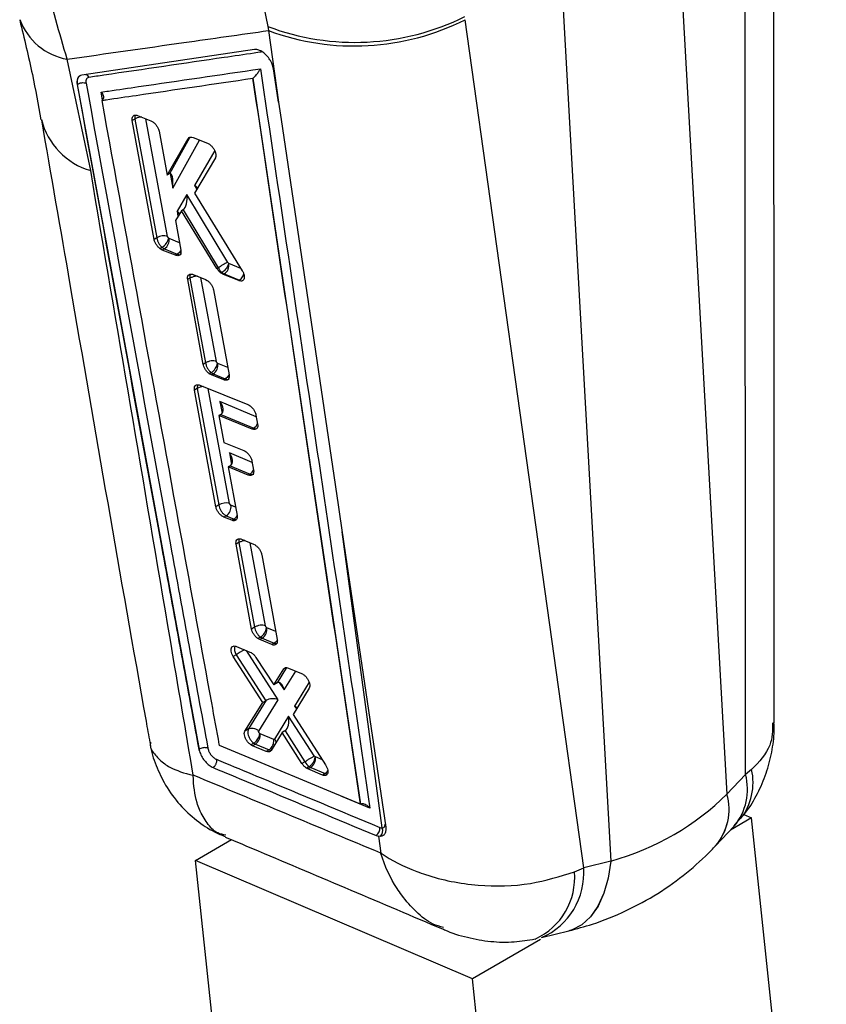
# Model space of a CAD drawing. Extents: x 62 to 368, y 48 to 256.
# Tile 40 of 41: x 305 to 330, y 186 to 217. Entities that reach past the tile are written whole.
import ezdxf

# ---------------------------------------------------------------- set-up
doc = ezdxf.new("R2010")
doc.units = 0
doc.layers.get('0').update_dxf_attribs({"linetype": 'CONTINUOUS'})

msp = doc.modelspace()

# ---------------------------------------------------------------- linework, layer by layer
at = {"color": 7, "linetype": 'CONTINUOUS'}
for p, q in [((327.8666, 193.1045), (327.851, 222.5939)), ((325.6651, 221.0791), (327.2682, 192.4698)), ((312.0002, 219.5747), (312.494, 217.1766)), ((321.9309, 218.9234), (323.534, 190.3141)), ((322.6608, 190.0993), (318.8455, 217.3951)), ((312.494, 217.1766), (312.5231, 217.0456)), ((312.5231, 217.0456), (312.8395, 214.7447)), ((312.0722, 216.4323), (306.514, 215.6146)), ((306.7988, 212.5379), (306.0416, 216.124)), ((312.8395, 214.7447), (312.6818, 215.8098)), ((312.0192, 215.5147), (312.0147, 215.5115)), ((312.0147, 215.5115), (315.4768, 192.1483)), ((306.3724, 215.3147), (306.3679, 215.3121)), ((306.368, 215.3121), (310.2857, 193.9117)), ((308.31, 214.3107), (308.7338, 214.1429)), ((308.2182, 214.194), (308.1354, 214.1463)), ((308.8383, 210.3214), (308.1354, 214.1463)), ((308.2182, 214.1941), (308.2182, 214.194)), ((308.2182, 214.194), (308.9269, 210.3725)), ((308.7338, 214.1429), (308.8, 214.1067)), ((308.9995, 213.8048), (309.2572, 212.396)), ((309.9799, 213.5963), (309.3308, 212.4381)), ((309.9799, 213.5963), (309.9322, 213.5687)), ((309.98, 213.5963), (309.9799, 213.5963)), ((309.98, 213.5963), (310.0334, 213.6152)), ((310.093, 213.604), (310.56, 213.4185)), ((309.2572, 212.396), (309.9322, 213.5687)), ((310.56, 213.4185), (310.6211, 213.3855)), ((310.8103, 212.9491), (310.139, 211.8123)), ((309.3194, 212.4319), (309.2572, 212.396)), ((309.8944, 211.7645), (309.5761, 211.2295)), ((311.2088, 209.5836), (309.8944, 211.7645)), ((310.139, 211.8123), (311.6767, 209.3155)), ((309.721, 211.2486), (309.5258, 210.9281)), ((309.7707, 211.2772), (309.721, 211.2486)), ((310.8624, 209.3847), (309.721, 211.2486)), ((309.7737, 211.2791), (310.9017, 209.4074)), ((309.5258, 210.9281), (309.6996, 209.9782)), ((308.9269, 210.3725), (308.8383, 210.3214)), ((309.3207, 210.358), (309.3085, 210.3654)), ((309.0974, 210.0671), (309.0272, 210.0266)), ((309.1039, 209.9823), (309.0272, 210.0266)), ((309.1711, 210.0211), (309.1039, 209.9823)), ((309.5261, 209.8136), (309.1039, 209.9823)), ((309.1711, 210.0211), (309.5846, 209.8474)), ((309.5846, 209.8474), (309.5261, 209.8136)), ((311.2324, 209.5569), (311.2088, 209.5836)), ((311.244, 209.55), (311.2324, 209.5569)), ((310.0938, 209.1945), (310.4893, 209.0361)), ((310.9017, 209.4074), (310.8624, 209.3847)), ((311.0255, 209.2551), (310.9951, 209.2376)), ((311.0665, 209.1971), (310.9951, 209.2376)), ((311.0255, 209.2551), (311.0255, 209.2551)), ((311.0943, 209.2131), (311.0665, 209.1971)), ((311.5645, 208.9974), (311.0665, 209.1971)), ((311.0943, 209.2131), (311.5827, 209.0079)), ((309.9918, 209.0719), (309.9201, 209.0305)), ((310.4189, 206.3033), (309.9201, 209.0305)), ((309.9918, 209.072), (309.9918, 209.0719)), ((309.9918, 209.0719), (310.4969, 206.3482)), ((310.4893, 209.0361), (310.5457, 209.006)), ((311.5828, 209.0079), (311.5645, 208.9974)), ((311.5827, 209.0079), (311.5828, 209.0079)), ((310.7538, 208.6971), (311.2504, 205.9685)), ((310.4969, 206.3482), (310.4189, 206.3033)), ((310.4969, 206.3482), (310.4969, 206.3482)), ((310.8909, 206.3337), (310.88, 206.34)), ((310.6756, 206.0362), (310.6156, 206.0016)), ((310.6834, 205.9635), (310.6156, 206.0016)), ((310.7412, 205.9968), (310.6834, 205.9635)), ((310.7412, 205.9968), (311.1289, 205.8339)), ((311.0777, 205.8043), (310.6834, 205.9635)), ((311.1289, 205.8339), (311.0777, 205.8043)), ((310.226, 205.5226), (310.1382, 205.4719)), ((310.8263, 201.7222), (310.1382, 205.4719)), ((310.226, 205.5226), (310.9207, 201.7767)), ((310.3085, 205.633), (311.8567, 205.0074)), ((310.9828, 204.6928), (310.9217, 204.6575)), ((310.9217, 204.6575), (311.0804, 203.789)), ((311.9992, 204.2211), (310.9217, 204.6575)), ((310.9828, 204.6928), (312.0442, 204.2471)), ((312.1171, 204.6718), (312.1696, 204.3821)), ((312.0442, 204.2471), (311.9992, 204.2211)), ((311.0804, 203.789), (311.7264, 203.5268)), ((311.9866, 203.1912), (312.0392, 202.9015)), ((311.2891, 203.0408), (311.2239, 203.0032)), ((311.2239, 203.0032), (311.5087, 201.4437)), ((311.8693, 202.7407), (311.2239, 203.0032)), ((311.2891, 203.0408), (311.9259, 202.7734)), ((311.9259, 202.7734), (311.8693, 202.7407)), ((310.9207, 201.7767), (310.8263, 201.7222)), ((311.1616, 201.43), (311.0864, 201.3866)), ((311.3394, 201.2832), (311.0864, 201.3866)), ((311.1616, 201.43), (311.4116, 201.325)), ((311.4116, 201.325), (311.3394, 201.2832)), ((311.6487, 200.6752), (312.0406, 200.5147)), ((311.5682, 200.5651), (311.477, 200.5124)), ((311.9759, 197.7852), (311.477, 200.5124)), ((311.5682, 200.5651), (311.5682, 200.5651)), ((311.5682, 200.5651), (312.0733, 197.8414)), ((312.0406, 200.5147), (312.0862, 200.4911)), ((312.303, 200.1745), (312.7991, 197.4455)), ((312.0733, 197.8414), (311.9759, 197.7852)), ((312.0733, 197.8414), (312.0733, 197.8414)), ((312.4675, 197.8268), (312.4582, 197.832)), ((312.2618, 197.5221), (312.1812, 197.4755)), ((312.2382, 197.4441), (312.1812, 197.4755)), ((312.3176, 197.4899), (312.2382, 197.4441)), ((312.6285, 197.2826), (312.2382, 197.4441)), ((312.3176, 197.4899), (312.7054, 197.327)), ((311.4887, 197.2243), (311.9211, 197.0453)), ((312.7054, 197.327), (312.6285, 197.2826)), ((312.7054, 197.327), (312.7054, 197.327)), ((311.4826, 196.9515), (311.3874, 196.8965)), ((312.3353, 195.4244), (311.3874, 196.8965)), ((311.4826, 196.9515), (312.4289, 195.4784)), ((311.9211, 197.0453), (311.9623, 197.0242)), ((312.1122, 196.8733), (312.6878, 195.9897)), ((312.6878, 195.9897), (313.0087, 196.5011)), ((313.1638, 196.5303), (313.5821, 196.3568)), ((313.5821, 196.3568), (313.617, 196.3393)), ((312.7937, 196.0508), (312.6878, 195.9897)), ((313.8278, 195.8831), (313.3086, 195.0332)), ((311.7608, 194.5011), (312.3353, 195.4244)), ((312.4479, 195.4899), (311.8773, 194.5683)), ((312.2041, 194.5008), (312.8295, 195.5109)), ((312.4289, 195.4784), (312.3353, 195.4244)), ((313.1675, 194.9848), (312.7151, 194.2371)), ((313.993, 193.6997), (313.1675, 194.9848)), ((313.3086, 195.0332), (314.3542, 193.4162)), ((311.8772, 194.5683), (311.7608, 194.5011)), ((311.8773, 194.5683), (311.8772, 194.5683)), ((312.2478, 194.4158), (312.2392, 194.4205)), ((312.6863, 194.2316), (312.2478, 194.4158)), ((312.957, 194.4557), (312.6022, 193.8724)), ((313.0486, 194.5086), (312.957, 194.4557)), ((313.5965, 193.4564), (312.957, 194.4557)), ((313.0511, 194.51), (313.6923, 193.5117)), ((315.4768, 192.1483), (310.9448, 194.0324)), ((312.0455, 194.1086), (311.9543, 194.056)), ((312.0074, 194.0269), (311.9543, 194.056)), ((312.0978, 194.0791), (312.0074, 194.0269)), ((312.4478, 193.8425), (312.0074, 194.0269)), ((312.0455, 194.1087), (312.0455, 194.1086)), ((312.0978, 194.0791), (312.5375, 193.8943)), ((310.2864, 193.9121), (310.2857, 193.9117)), ((310.2857, 193.9117), (310.2906, 193.8879)), ((310.2864, 193.9121), (310.2863, 193.9126)), ((312.5375, 193.8943), (312.4478, 193.8425)), ((312.5375, 193.8943), (312.5375, 193.8943)), ((314.0193, 193.6725), (313.993, 193.6997)), ((314.0274, 193.6682), (314.0193, 193.6725)), ((313.6923, 193.5117), (313.5965, 193.4564)), ((313.6923, 193.5117), (313.6923, 193.5117)), ((313.8314, 193.3567), (313.7422, 193.3052)), ((313.7889, 193.2804), (313.7422, 193.3052)), ((313.8773, 193.3314), (313.7889, 193.2804)), ((313.8773, 193.3314), (314.3426, 193.136)), ((314.2545, 193.0851), (313.7889, 193.2804)), ((314.3426, 193.136), (314.2545, 193.0851)), ((327.2696, 192.4713), (327.8666, 193.1045)), ((328.0616, 193.2635), (327.8666, 193.1045)), ((315.4779, 192.149), (315.4768, 192.1483)), ((315.4883, 192.1546), (315.4779, 192.149)), ((327.8106, 191.8157), (328.0621, 191.708)), ((326.9048, 190.8095), (327.5018, 191.4427)), ((328.0621, 191.708), (327.3814, 191.315)), ((327.4971, 191.4463), (327.6979, 191.6859)), ((330.4648, 168.8073), (328.0621, 191.708)), ((315.9863, 191.1358), (316.0559, 191.1144)), ((316.0559, 191.1144), (316.1284, 190.5747)), ((316.1149, 191.1101), (316.0559, 191.1144)), ((310.1754, 190.339), (311.3308, 191.006)), ((319.0819, 186.5238), (310.1754, 190.339)), ((311.3533, 179.1125), (310.1754, 190.339)), ((323.532, 190.3136), (322.6608, 190.0993)), ((322.3622, 189.9734), (322.6608, 190.0993)), ((321.3076, 187.855), (322.1788, 188.0693)), ((321.2739, 187.7892), (319.0819, 186.5238)), ((320.3514, 174.424), (319.0819, 186.5238))]:
    msp.add_line(p, q, dxfattribs=at)
at = {"color": 8, "linetype": 'CONTINUOUS'}
for p, q in [((307.1783, 214.8149), (307.1331, 215.0635)), ((309.2748, 210.4187), (308.5723, 214.2069)), ((309.4374, 211.9772), (310.3026, 213.5207)), ((310.7892, 213.1799), (310.1419, 212.0548)), ((309.3507, 212.4445), (309.4374, 211.9772)), ((310.1419, 212.0548), (310.213, 211.9376)), ((309.5761, 211.2295), (309.6072, 211.0617)), ((309.6559, 210.2172), (309.3207, 210.358)), ((311.6328, 209.3867), (311.244, 209.55)), ((310.8448, 206.3944), (310.3441, 209.0942)), ((311.2082, 206.2004), (310.8909, 206.3337)), ((311.2687, 201.8229), (310.5826, 205.5222)), ((312.128, 204.6116), (310.9559, 205.1038)), ((310.9559, 205.1038), (311.0255, 204.7286)), ((311.9952, 203.1441), (311.2623, 203.4519)), ((311.2623, 203.4519), (311.3319, 203.0767)), ((311.4612, 201.704), (311.3122, 201.7666)), ((316.1742, 191.3847), (314.8855, 200.9092)), ((312.4212, 197.8875), (311.9252, 200.5619)), ((312.7515, 197.7075), (312.4675, 197.8268)), ((312.8295, 195.5109), (311.8158, 197.0889)), ((313.1017, 196.5436), (312.796, 196.0521)), ((313.078, 196.5411), (313.0087, 196.5011)), ((313.022, 195.8224), (313.401, 196.4319)), ((312.8645, 196.0645), (313.022, 195.8224)), ((313.825, 196.072), (313.3595, 195.3028)), ((313.3595, 195.3028), (313.4181, 195.2125)), ((314.2523, 193.5737), (314.0274, 193.6682)), ((315.7848, 192.0194), (314.88, 192.3964))]:
    msp.add_line(p, q, dxfattribs=at)
at = {"color": 7, "linetype": 'CONTINUOUS', "flags": 128}
for points in [[(312.8395, 214.7447), (312.9221, 214.1861), (313.7048, 208.8956), (314.7559, 201.7863)], [(314.7559, 201.7863), (314.8009, 201.4816), (314.9964, 200.159), (315.7777, 194.8689), (316.2891, 191.404)]]:
    msp.add_lwpolyline(points, dxfattribs=at)
at = {"color": 8, "linetype": 'CONTINUOUS', "flags": 128}
for points in [[(309.9941, 213.6106), (309.98, 213.5964), (309.98, 213.5963), (309.98, 213.5963)], [(310.2422, 205.6443), (310.2411, 205.643), (310.2243, 205.5733), (310.226, 205.5227), (310.226, 205.5226), (310.226, 205.5226)], [(311.4369, 197.236), (311.4215, 197.1763), (311.428, 197.0926), (311.4578, 197.0006), (311.4825, 196.9515), (311.4826, 196.9515), (311.4826, 196.9515)], [(323.532, 190.3136), (323.4487, 189.7698), (323.3098, 189.2816), (323.1188, 188.8612), (322.8803, 188.519), (322.6004, 188.2635), (322.2859, 188.101), (322.1788, 188.0693)], [(323.534, 190.3141), (323.4508, 189.7702), (323.312, 189.2821), (323.121, 188.8617), (322.8827, 188.5195), (322.6028, 188.264), (322.2883, 188.1016), (322.1815, 188.07)]]:
    msp.add_lwpolyline(points, dxfattribs=at)
at = {"color": 8, "linetype": 'CONTINUOUS'}
for centre, radius, start, end in [((306.3792, 218.0697), 1.9747, 199.89207, 260.15686), ((307.4473, 214.7517), 2.3068, 194.33142, 253.67304), ((313.3534, 194.3033), 3.2424, 119.68251, 125.23894), ((314.1917, 193.3799), 0.2868, 301.74185, 325.06904), ((326.0838, 192.6249), 1.8462, 320.18091, 15.05626), ((326.1971, 192.8452), 1.9108, 322.33937, 12.64703), ((325.5279, 191.981), 1.8077, 319.48301, 15.68698), ((325.5297, 191.9823), 1.8073, 319.53997, 15.69721), ((320.1978, 189.7845), 2.1727, 294.52503, 4.98627), ((320.3855, 189.9414), 2.2808, 293.80503, 3.9698)]:
    msp.add_arc(centre, radius, start, end, dxfattribs=at)
at = {"color": 7, "linetype": 'CONTINUOUS'}
for centre, radius, start, end in [((315.2977, 224.6226), 7.9563, 249.36701, 296.37271), ((315.2836, 224.4698), 7.9208, 249.60356, 296.72375), ((309.1481, 210.04), 0.3994, 71.50068, 123.63263), ((308.8229, 210.4852), 0.5002, 303.28328, 346.13974), ((308.9782, 210.3084), 0.3461, 303.86766, 8.2398), ((311.9282, 207.9736), 1.7634, 114.07726, 125.5996), ((310.9014, 209.5006), 0.3462, 303.86591, 8.21578), ((310.4164, 206.4312), 0.4724, 303.27178, 348.86699), ((310.5482, 206.2843), 0.3462, 303.86505, 8.2018), ((310.4503, 205.1783), 0.411, 93.50858, 123.08031), ((311.8639, 204.522), 0.3288, 303.2496, 337.68331), ((311.7571, 203.0375), 0.3134, 302.58592, 334.4447), ((311.1419, 201.4442), 0.3994, 71.49912, 123.63429), ((310.9681, 201.7185), 0.3474, 303.84817, 7.94877), ((311.2481, 201.5828), 0.3053, 302.37604, 329.67866), ((312.0178, 197.8938), 0.4447, 303.28649, 352.00513), ((312.1246, 197.7775), 0.3464, 303.86226, 8.16753), ((311.9046, 194.3669), 0.3466, 303.85814, 8.11422), ((313.6841, 193.6194), 0.3468, 303.85778, 8.08455), ((315.8149, 191.3619), 0.2837, 307.15563, 7.8372), ((315.969, 191.2854), 0.2281, 309.79199, 25.82375)]:
    msp.add_arc(centre, radius, start, end, dxfattribs=at)
for centre, major_axis, ratio, start_param, end_param in [((309.1983, 212.2141), (0.2052, 0.2341), 0.270682, 0.6068035, 0.6728403), ((309.2648, 211.8559), (0.0972, 0.5883), 0.2606023, 4.9628701, 6.4759819), ((309.9693, 211.9335), (0.2758, 0.0032), 0.5573507, 0.3181589, 0.888029), ((309.7218, 211.6433), (-0.0011, 0.3794), 0.4808818, 3.4244262, 5.0364115), ((309.4035, 211.1083), (0.2541, -0.0454), 0.7096781, 0.2610839, 0.9571527), ((309.6435, 211.5116), (-0.1184, 0.2391), 0.7661531, 3.1905006, 3.2080609), ((309.1406, 210.2768), (-0.153, 0.2563), 0.5710092, 2.1281519, 2.4781787), ((311.0639, 209.4733), (-0.1565, 0.2612), 0.5703506, 1.4825592, 2.1529068), ((311.0638, 209.4692), (-0.1533, 0.2567), 0.5709512, 2.1518877, 2.4776671), ((310.7107, 206.2532), (-0.1535, 0.257), 0.5709152, 2.1675338, 2.4773656), ((310.7833, 204.9825), (-0.2216, 0.2749), 0.5966177, 3.0939199, 4.6730694), ((310.9601, 204.9083), (0.0984, 0.2298), 0.6465821, 3.8539121, 3.9338563), ((311.0897, 203.3306), (-0.2216, 0.2749), 0.5966177, 3.0939199, 4.6730694), ((311.2665, 203.2564), (0.0984, 0.2298), 0.6465821, 3.8539121, 3.9338563), ((312.2872, 197.7469), (-0.154, 0.2577), 0.5708186, 2.2138885, 2.4766259), ((312.7071, 195.9199), (0.1939, 0.1602), 0.2264826, 0.918096, 0.9315163), ((312.8494, 195.7012), (-0.0037, 0.3651), 0.5039425, 5.0458752, 6.5571387), ((312.6569, 195.3896), (0.2794, 0.0023), 0.5475197, 0.9002076, 2.4115475), ((312.5154, 195.6099), (0.1939, 0.1606), 0.2278851, 4.0717416, 4.1764961), ((313.1869, 195.1815), (0.2793, 0.0045), 0.5434226, 0.3284742, 0.8958511), ((312.9949, 194.8635), (-0.005, 0.3689), 0.4989269, 3.4246047, 5.0406961), ((312.9173, 194.7353), (-0.1318, 0.2265), 0.7807316, 3.1389232, 3.1526755), ((312.0672, 194.3378), (-0.1553, 0.2595), 0.5705767, 2.2313139, 2.475349), ((313.847, 193.5923), (-0.1571, 0.262), 0.5702435, 1.5367345, 2.259038), ((313.8466, 193.5914), (-0.1562, 0.2607), 0.5704163, 2.2610165, 2.4746252), ((314.3344, 205.3877), (12.9813, -12.8704), 0.6668312, 5.9290572, 6.2776848), ((325.6189, 200.8523), (3.6635, 10.5689), 0.5119951, 3.9918907, 3.9921099), ((324.6231, 200.2774), (6.8305, 9.0446), 0.6964004, 3.8497765, 3.8499957)]:
    msp.add_ellipse(centre, major_axis=major_axis, ratio=ratio, start_param=start_param, end_param=end_param, dxfattribs=at)
for points, knots in [([(328.7929, 194.7643), (328.7916, 196.3938), (328.7836, 206.1369), (328.7805, 215.8835), (328.7778, 224)], [0, 0, 0, 0, 0.1672416, 1, 1, 1, 1]), ([(306.0416, 216.124), (305.7952, 216.9633), (305.2969, 218.6609), (304.9719, 220.5233), (304.8076, 221.465)], [0, 0, 0, 0, 0.4943856, 1, 1, 1, 1]), ([(304.5153, 217.3766), (304.6588, 216.7916), (304.9254, 215.7049), (305.1109, 214.6588), (305.1965, 214.1759)], [0, 0, 0, 0, 0.5383307, 1, 1, 1, 1]), ([(306.0416, 216.124), (307.2935, 216.3027), (309.4531, 216.6109), (311.6146, 216.917), (312.5231, 217.0456)], [0, 0, 0, 0, 0.5797188, 1, 1, 1, 1]), ([(312.6139, 216.0182), (312.5989, 216.0462), (312.5565, 216.1252), (312.4616, 216.2458), (312.3336, 216.357), (312.2018, 216.425), (312.1161, 216.4378), (312.0766, 216.4329), (312.0723, 216.4324)], [0, 0, 0, 0, 0.11815014, 0.33270604, 0.54698442, 0.76067449, 0.97371069, 1, 1, 1, 1]), ([(312.2976, 216.3539), (312.217, 216.342), (311.8143, 216.2828), (310.1228, 216.0343), (308.3511, 215.7741), (306.9018, 215.5614), (306.7407, 215.5378)], [0, 0, 0, 0, 0.0434774, 0.2173878, 0.9130278, 1, 1, 1, 1]), ([(307.1331, 215.0635), (307.2135, 215.0752), (307.6159, 215.1342), (309.3242, 215.3846), (310.9526, 215.6236), (312.259, 215.8153)], [0, 0, 0, 0, 0.0471123, 0.2355614, 1, 1, 1, 1]), ([(312.0192, 215.5147), (312.0286, 215.5224), (312.0501, 215.5397), (312.0911, 215.5805), (312.1483, 215.6459), (312.2095, 215.7295), (312.2442, 215.7874), (312.2587, 215.8148), (312.259, 215.8153)], [0, 0, 0, 0, 0.0844762, 0.191493, 0.3607189, 0.6670558, 0.99349, 1, 1, 1, 1]), ([(312.259, 215.8153), (312.8513, 211.8269), (314.0292, 203.8961), (315.2019, 195.963), (315.7848, 192.0194)], [0, 0, 0, 0, 0.502896, 1, 1, 1, 1]), ([(312.6818, 215.8098), (312.6704, 215.8624), (312.6554, 215.931), (312.6218, 216.0016), (312.6139, 216.0182)], [0, 0, 0, 0, 0.76571913, 1, 1, 1, 1]), ([(306.514, 215.6146), (306.4845, 215.6054), (306.4256, 215.587), (306.3717, 215.5058), (306.3549, 215.4087), (306.3646, 215.3369), (306.3679, 215.3124)], [0, 0, 0, 0, 0.272322, 0.5446275, 0.8445767, 1, 1, 1, 1]), ([(306.6317, 215.6319), (306.6359, 215.6314), (306.6601, 215.6283), (306.7017, 215.5973), (306.7277, 215.5576), (306.7407, 215.5378)], [0, 0, 0, 0, 0.0937793, 0.5468931, 1, 1, 1, 1]), ([(306.7407, 215.5378), (306.7301, 215.5352), (306.6991, 215.5275), (306.6638, 215.4923), (306.6431, 215.4307), (306.6485, 215.3788), (306.6512, 215.353)], [0, 0, 0, 0, 0.1561956, 0.45714072, 0.72973145, 1, 1, 1, 1]), ([(307.1638, 214.7994), (307.2084, 214.806), (307.5748, 214.8597), (309.1914, 215.0969), (310.764, 215.3278), (312.0147, 215.5115)], [0, 0, 0, 0, 0.027574, 0.2266558, 1, 1, 1, 1]), ([(315.4779, 192.149), (314.9033, 196.0391), (313.7529, 203.8282), (312.5991, 211.6158), (312.0192, 215.5143), (312.0192, 215.5147)], [0, 0, 0, 0, 0.4994087, 0.9999388, 1, 1, 1, 1]), ([(306.3724, 215.3154), (306.3723, 215.3158), (306.3722, 215.3162), (306.3722, 215.3166), (306.3722, 215.3166)], [0, 0, 0, 0, 0.9609232, 1, 1, 1, 1]), ([(306.3723, 215.3157), (306.3925, 215.3273), (306.4328, 215.3505), (306.5105, 215.3684), (306.5887, 215.3712), (306.6304, 215.3589), (306.6512, 215.3527)], [0, 0, 0, 0, 0.2500001, 0.5000003, 0.7499985, 1, 1, 1, 1]), ([(310.2863, 193.9126), (309.8849, 196.0934), (308.5726, 203.2222), (307.2738, 210.3603), (306.3724, 215.3147)], [0, 0, 0, 0, 0.3059263, 1, 1, 1, 1]), ([(306.6512, 215.353), (307.5532, 210.3985), (308.8529, 203.2602), (310.1668, 196.131), (310.5687, 193.95)], [0, 0, 0, 0, 0.6940825, 1, 1, 1, 1]), ([(307.1331, 215.0635), (307.1337, 215.0628), (307.1377, 215.0589), (307.16, 215.0354), (307.191, 214.9913), (307.2123, 214.9296), (307.2129, 214.8752), (307.197, 214.83), (307.1743, 214.8091), (307.1638, 214.7994)], [0, 0, 0, 0, 0.0086924, 0.0491801, 0.2890658, 0.49653, 0.677746, 0.8499679, 1, 1, 1, 1]), ([(310.9448, 194.0324), (310.9424, 194.0454), (310.8586, 194.5028), (310.4492, 196.7382), (309.1876, 203.6451), (308.0142, 210.1122), (307.1638, 214.7994)], [0, 0, 0, 0, 0.00186925, 0.06612313, 0.3231391, 1, 1, 1, 1]), ([(308.1354, 214.1463), (308.1327, 214.1736), (308.1273, 214.2283), (308.1517, 214.2887), (308.1976, 214.3233), (308.254, 214.3287), (308.2942, 214.3158), (308.31, 214.3107)], [0, 0, 0, 0, 0.215551, 0.4311329, 0.6460396, 0.8606397, 1, 1, 1, 1]), ([(305.2143, 214.1731), (305.5197, 212.4061), (306.6352, 205.9511), (307.7866, 199.2647), (308.6609, 194.3662), (308.7017, 194.1376)], [0, 0, 0, 0, 0.2643344, 0.9656634, 1, 1, 1, 1]), ([(308.8, 214.1067), (308.8251, 214.0865), (308.8752, 214.0462), (308.9385, 213.9621), (308.9818, 213.8782), (308.9941, 213.827), (308.9995, 213.8048)], [0, 0, 0, 0, 0.2655929, 0.5311686, 0.797041, 1, 1, 1, 1]), ([(309.9322, 213.5687), (309.9411, 213.5802), (309.962, 213.6072), (310.0166, 213.6248), (310.067, 213.6111), (310.093, 213.604)], [0, 0, 0, 0, 0.2632326, 0.6197619, 1, 1, 1, 1]), ([(310.6211, 213.3855), (310.6465, 213.3655), (310.6971, 213.3254), (310.7617, 213.2408), (310.8085, 213.1495), (310.8315, 213.0602), (310.8301, 212.9916), (310.8158, 212.9609), (310.8103, 212.9491)], [0, 0, 0, 0, 0.1781132, 0.3562151, 0.5345171, 0.7124706, 0.8896038, 1, 1, 1, 1]), ([(310.0989, 193.0794), (309.8533, 194.5278), (308.7562, 201), (307.6542, 207.4958), (306.7988, 212.5379)], [0, 0, 0, 0, 0.22378, 1, 1, 1, 1]), ([(309.3085, 210.3654), (309.3056, 210.3678), (309.2983, 210.374), (309.288, 210.3869), (309.2789, 210.4031), (309.2762, 210.4135), (309.2748, 210.4187)], [0, 0, 0, 0, 0.1819461, 0.4566163, 0.7275044, 1, 1, 1, 1]), ([(309.0272, 210.0266), (309.0024, 210.0479), (308.9527, 210.0907), (308.8915, 210.177), (308.8533, 210.2569), (308.8424, 210.3036), (308.8383, 210.3214)], [0, 0, 0, 0, 0.2767225, 0.5534297, 0.8303516, 1, 1, 1, 1]), ([(308.9269, 210.3725), (308.9269, 210.3725), (308.9302, 210.3432), (308.9456, 210.281), (308.9901, 210.1888), (309.0438, 210.1158), (309.0822, 210.0803), (309.0974, 210.0671), (309.0974, 210.0671)], [0, 0, 0, 0, 0.0001618, 0.2767752, 0.5489187, 0.8209779, 0.999837, 1, 1, 1, 1]), ([(309.6996, 209.9782), (309.7023, 209.9508), (309.7078, 209.896), (309.6835, 209.8356), (309.6379, 209.801), (309.5817, 209.7956), (309.5418, 209.8085), (309.5261, 209.8136)], [0, 0, 0, 0, 0.21573, 0.4314767, 0.6466442, 0.8615589, 1, 1, 1, 1]), ([(309.699, 209.9817), (309.6958, 209.974), (309.6821, 209.9403), (309.6423, 209.8895), (309.6038, 209.8614), (309.5846, 209.8474)], [0, 0, 0, 0, 0.12951507, 0.56476532, 1, 1, 1, 1]), ([(311.2324, 209.5569), (311.2313, 209.5497), (311.2286, 209.532), (311.2163, 209.4905), (311.1885, 209.4306), (311.141, 209.3604), (311.0841, 209.2972), (311.0451, 209.2692), (311.0255, 209.2551)], [0, 0, 0, 0, 0.07534591, 0.18358432, 0.38769955, 0.59179526, 0.79589618, 1, 1, 1, 1]), ([(309.9201, 209.0305), (309.9174, 209.0579), (309.912, 209.1126), (309.9363, 209.1729), (309.9819, 209.2074), (310.0381, 209.2126), (310.0781, 209.1996), (310.0938, 209.1945)], [0, 0, 0, 0, 0.2155366, 0.4310887, 0.6460607, 0.8607761, 1, 1, 1, 1]), ([(310.9951, 209.2376), (310.9701, 209.2582), (310.9203, 209.2993), (310.8816, 209.3564), (310.8624, 209.3847)], [0, 0, 0, 0, 0.503542, 1, 1, 1, 1]), ([(311.6767, 209.3155), (311.6929, 209.2854), (311.7252, 209.2251), (311.7453, 209.1357), (311.7407, 209.0601), (311.7104, 209.0062), (311.6585, 208.9802), (311.6057, 208.9828), (311.5729, 208.9944), (311.5645, 208.9974)], [0, 0, 0, 0, 0.158549, 0.317103, 0.4751441, 0.6324523, 0.7892824, 0.9461176, 1, 1, 1, 1]), ([(311.5827, 209.0079), (311.6023, 209.0219), (311.6414, 209.0497), (311.6885, 209.1176), (311.7171, 209.175), (311.7226, 209.2072), (311.7235, 209.2126)], [0, 0, 0, 0, 0.3122418, 0.6244835, 0.9367208, 1, 1, 1, 1]), ([(310.5457, 209.006), (310.5708, 208.9868), (310.6211, 208.9484), (310.6858, 208.8658), (310.7335, 208.7784), (310.7473, 208.7231), (310.7538, 208.6971)], [0, 0, 0, 0, 0.2567969, 0.5135861, 0.7706736, 1, 1, 1, 1]), ([(310.6156, 206.0016), (310.5907, 206.0222), (310.5408, 206.0633), (310.4782, 206.1483), (310.4361, 206.2316), (310.424, 206.282), (310.4189, 206.3033)], [0, 0, 0, 0, 0.267963, 0.5359014, 0.8040784, 1, 1, 1, 1]), ([(310.8448, 206.3944), (310.8192, 206.4022), (310.768, 206.4179), (310.6703, 206.4146), (310.5728, 206.392), (310.5222, 206.3628), (310.4969, 206.3482)], [0, 0, 0, 0, 0.2499996, 0.4999989, 0.7499998, 1, 1, 1, 1]), ([(310.4969, 206.3482), (310.4969, 206.3482), (310.4994, 206.3275), (310.5103, 206.2745), (310.5462, 206.1885), (310.6046, 206.1004), (310.6519, 206.0564), (310.6756, 206.0363), (310.6756, 206.0362)], [0, 0, 0, 0, 0.00011763, 0.19027455, 0.46264006, 0.73270556, 0.99984196, 1, 1, 1, 1]), ([(310.88, 206.34), (310.8755, 206.3438), (310.8665, 206.3514), (310.8553, 206.3669), (310.8478, 206.3819), (310.8457, 206.3907), (310.8448, 206.3944)], [0, 0, 0, 0, 0.2716937, 0.5434631, 0.8131017, 1, 1, 1, 1]), ([(311.2483, 205.9799), (311.2437, 205.9682), (311.2286, 205.9304), (311.1868, 205.8759), (311.1482, 205.8479), (311.1289, 205.8339)], [0, 0, 0, 0, 0.1835087, 0.591746, 1, 1, 1, 1]), ([(311.2504, 205.9685), (311.2531, 205.9411), (311.2586, 205.8863), (311.2344, 205.826), (311.189, 205.7915), (311.133, 205.7862), (311.0933, 205.7992), (311.0777, 205.8043)], [0, 0, 0, 0, 0.21568883, 0.43140148, 0.64661553, 0.86163378, 1, 1, 1, 1]), ([(310.1382, 205.4719), (310.1355, 205.4988), (310.13, 205.5527), (310.1537, 205.612), (310.1982, 205.6459), (310.2534, 205.6511), (310.2929, 205.6381), (310.3085, 205.633)], [0, 0, 0, 0, 0.21514832, 0.43033501, 0.64499007, 0.8594037, 1, 1, 1, 1]), ([(311.8567, 205.0074), (311.8815, 204.9947), (311.9312, 204.9693), (312.0036, 204.9001), (312.0639, 204.8171), (312.102, 204.737), (312.1129, 204.6902), (312.1171, 204.6718)], [0, 0, 0, 0, 0.2151356, 0.4302502, 0.6458475, 0.8616046, 1, 1, 1, 1]), ([(312.1696, 204.3821), (312.1722, 204.3552), (312.1776, 204.3013), (312.1538, 204.242), (312.1093, 204.2081), (312.0542, 204.2029), (312.0148, 204.2159), (311.9992, 204.2211)], [0, 0, 0, 0, 0.2151158, 0.43022886, 0.6448948, 0.85940397, 1, 1, 1, 1]), ([(311.7264, 203.5268), (311.7512, 203.5141), (311.8008, 203.4887), (311.8732, 203.4194), (311.9334, 203.3364), (311.9715, 203.2563), (311.9824, 203.2095), (311.9866, 203.1912)], [0, 0, 0, 0, 0.2151282, 0.4302382, 0.6457937, 0.8615113, 1, 1, 1, 1]), ([(312.0392, 202.9015), (312.0419, 202.8746), (312.0472, 202.8207), (312.0236, 202.7614), (311.9791, 202.7276), (311.9241, 202.7225), (311.8848, 202.7355), (311.8693, 202.7407)], [0, 0, 0, 0, 0.2151069, 0.4302465, 0.644951, 0.8594986, 1, 1, 1, 1]), ([(311.0864, 201.3866), (311.0617, 201.3993), (311.0122, 201.4247), (310.9399, 201.4941), (310.8798, 201.5771), (310.8415, 201.657), (310.8306, 201.7039), (310.8263, 201.7222)], [0, 0, 0, 0, 0.2151124, 0.4302012, 0.6457088, 0.8614205, 1, 1, 1, 1]), ([(310.9207, 201.7767), (310.9207, 201.7767), (310.924, 201.7478), (310.9391, 201.6865), (310.9828, 201.5956), (311.0427, 201.5149), (311.1052, 201.4595), (311.1455, 201.437), (311.1616, 201.43), (311.1616, 201.43)], [0, 0, 0, 0, 0.0001281, 0.2159052, 0.4282864, 0.6399269, 0.8532079, 0.9998719, 1, 1, 1, 1]), ([(311.3122, 201.7666), (311.3094, 201.768), (311.3024, 201.7714), (311.2914, 201.7808), (311.2807, 201.7939), (311.2724, 201.8087), (311.2699, 201.8182), (311.2687, 201.8229)], [0, 0, 0, 0, 0.1491083, 0.3656742, 0.5784318, 0.7885568, 1, 1, 1, 1]), ([(311.5087, 201.4437), (311.5115, 201.4168), (311.5169, 201.363), (311.4934, 201.3038), (311.4491, 201.27), (311.3941, 201.2649), (311.3549, 201.2781), (311.3394, 201.2832)], [0, 0, 0, 0, 0.21509342, 0.43019689, 0.64490923, 0.85944507, 1, 1, 1, 1]), ([(311.477, 200.5124), (311.4742, 200.5397), (311.4688, 200.5944), (311.4927, 200.6545), (311.5378, 200.6887), (311.5935, 200.6936), (311.6331, 200.6804), (311.6487, 200.6752)], [0, 0, 0, 0, 0.21552, 0.4310752, 0.646221, 0.8611839, 1, 1, 1, 1]), ([(312.0862, 200.4911), (312.1112, 200.4728), (312.1613, 200.4364), (312.2274, 200.3555), (312.2798, 200.2644), (312.2952, 200.2048), (312.303, 200.1745)], [0, 0, 0, 0, 0.2478698, 0.495724, 0.7438319, 1, 1, 1, 1]), ([(312.1812, 197.4755), (312.1563, 197.4951), (312.1065, 197.5343), (312.0425, 197.6177), (311.9958, 197.705), (311.9822, 197.7597), (311.9759, 197.7852)], [0, 0, 0, 0, 0.2581741, 0.5163362, 0.7746932, 1, 1, 1, 1]), ([(312.4212, 197.8875), (312.3956, 197.8954), (312.3444, 197.9111), (312.2466, 197.9078), (312.1492, 197.8852), (312.0986, 197.856), (312.0733, 197.8414)], [0, 0, 0, 0, 0.2500003, 0.500002, 0.7499995, 1, 1, 1, 1]), ([(312.0733, 197.8414), (312.0733, 197.8414), (312.0762, 197.8167), (312.0891, 197.759), (312.1295, 197.6689), (312.19, 197.5837), (312.2379, 197.5394), (312.2618, 197.5221), (312.2618, 197.5221)], [0, 0, 0, 0, 0.0001135, 0.2191911, 0.4816221, 0.7422714, 0.999851, 1, 1, 1, 1]), ([(312.4582, 197.832), (312.4536, 197.8355), (312.4446, 197.8427), (312.433, 197.8579), (312.4247, 197.8735), (312.4223, 197.8832), (312.4212, 197.8875)], [0, 0, 0, 0, 0.2620273, 0.5241623, 0.7840094, 1, 1, 1, 1]), ([(312.7991, 197.4455), (312.8018, 197.4182), (312.8073, 197.3634), (312.7835, 197.3033), (312.7386, 197.2691), (312.6833, 197.2642), (312.6439, 197.2775), (312.6285, 197.2826)], [0, 0, 0, 0, 0.2156616, 0.4313455, 0.6467352, 0.8620206, 1, 1, 1, 1]), ([(312.8096, 197.4381), (312.7945, 197.4149), (312.7643, 197.3683), (312.7251, 197.3408), (312.7054, 197.327)], [0, 0, 0, 0, 0.4988936, 1, 1, 1, 1]), ([(311.3874, 196.8965), (311.3704, 196.9263), (311.3363, 196.9858), (311.3125, 197.0756), (311.3124, 197.1535), (311.3381, 197.2109), (311.3861, 197.2409), (311.4401, 197.2416), (311.4764, 197.2287), (311.4887, 197.2243)], [0, 0, 0, 0, 0.1540026, 0.3080125, 0.4607933, 0.6166607, 0.7688467, 0.9214505, 1, 1, 1, 1]), ([(311.9623, 197.0242), (311.9872, 197.0064), (312.0369, 196.971), (312.086, 196.9124), (312.1086, 196.8787), (312.1122, 196.8733)], [0, 0, 0, 0, 0.4563268, 0.912611, 1, 1, 1, 1]), ([(313.0087, 196.5011), (313.0175, 196.5116), (313.0386, 196.5368), (313.0915, 196.5517), (313.1397, 196.5374), (313.1638, 196.5303)], [0, 0, 0, 0, 0.2623158, 0.6296601, 1, 1, 1, 1]), ([(313.617, 196.3393), (313.6421, 196.3219), (313.6925, 196.2869), (313.7605, 196.2068), (313.8133, 196.1171), (313.8443, 196.026), (313.8522, 195.9419), (313.836, 195.9028), (313.8278, 195.8831)], [0, 0, 0, 0, 0.1664829, 0.3329669, 0.4995592, 0.6660585, 0.83224, 1, 1, 1, 1]), ([(311.8772, 194.5683), (311.8772, 194.5682), (311.8707, 194.5582), (311.8557, 194.5269), (311.8474, 194.46), (311.8628, 194.3684), (311.9009, 194.2754), (311.9565, 194.1903), (312.0078, 194.1369), (312.0386, 194.1138), (312.0455, 194.1087)], [0, 0, 0, 0, 0.0001001, 0.0987787, 0.2713563, 0.4452091, 0.6173775, 0.7789082, 0.9509209, 1, 1, 1, 1]), ([(311.8773, 194.5683), (311.8994, 194.5786), (311.9438, 194.5992), (312.0249, 194.5997), (312.1069, 194.5763), (312.1675, 194.5384), (312.196, 194.5091), (312.2041, 194.5008)], [0, 0, 0, 0, 0.2231735, 0.4463517, 0.6695242, 0.9062157, 1, 1, 1, 1]), ([(327.6967, 191.6851), (327.7584, 191.7531), (327.9791, 191.9961), (328.2628, 192.4877), (328.5478, 193.1362), (328.7195, 193.8185), (328.7968, 194.3696), (328.7848, 194.6864), (328.7815, 194.7728)], [0, 0, 0, 0, 0.0820364, 0.2934664, 0.5037481, 0.7156445, 0.9224522, 1, 1, 1, 1]), ([(311.9543, 194.056), (311.9294, 194.0755), (311.8796, 194.1144), (311.8147, 194.198), (311.7664, 194.2889), (311.7407, 194.3786), (311.7389, 194.4528), (311.7541, 194.4863), (311.7608, 194.5011)], [0, 0, 0, 0, 0.172802, 0.3456029, 0.5185219, 0.6914417, 0.8641765, 1, 1, 1, 1]), ([(312.0455, 194.1087), (312.065, 194.1227), (312.104, 194.1507), (312.159, 194.2152), (312.2034, 194.2876), (312.2296, 194.3548), (312.238, 194.398), (312.239, 194.4166), (312.2392, 194.4205)], [0, 0, 0, 0, 0.2038364, 0.4076679, 0.6115112, 0.8153383, 0.9618385, 1, 1, 1, 1]), ([(312.2392, 194.4205), (312.2381, 194.4213), (312.2325, 194.4254), (312.2227, 194.4348), (312.2117, 194.45), (312.2039, 194.4663), (312.2002, 194.4822), (312.2008, 194.4939), (312.2032, 194.499), (312.2041, 194.5008)], [0, 0, 0, 0, 0.0422955, 0.2198471, 0.3846094, 0.5579376, 0.7313361, 0.9033093, 1, 1, 1, 1]), ([(308.7061, 194.1383), (308.7086, 194.1132), (308.7346, 193.8582), (308.8937, 193.3877), (309.201, 192.7294), (309.6431, 192.1281), (310.1838, 191.6274), (310.6854, 191.2861), (311.0163, 191.1512), (311.1347, 191.1029)], [0, 0, 0, 0, 0.0186828, 0.1894361, 0.3623079, 0.5554813, 0.7361442, 0.9056572, 1, 1, 1, 1]), ([(310.5687, 193.95), (310.5528, 193.9553), (310.5242, 193.9648), (310.4674, 193.9686), (310.4056, 193.9626), (310.3387, 193.9437), (310.3038, 193.9229), (310.2863, 193.9126)], [0, 0, 0, 0, 0.19631212, 0.35215137, 0.56809805, 0.78404954, 1, 1, 1, 1]), ([(310.5687, 193.95), (310.5735, 193.9301), (310.5853, 193.8799), (310.6262, 193.7945), (310.6899, 193.7061), (310.7662, 193.6321), (310.8182, 193.6048), (310.8442, 193.5912)], [0, 0, 0, 0, 0.1418473, 0.3564614, 0.5704811, 0.7858713, 1, 1, 1, 1]), ([(312.5375, 193.8943), (312.557, 193.9082), (312.5959, 193.9361), (312.6443, 194.004), (312.6783, 194.0822), (312.6918, 194.1551), (312.6909, 194.2042), (312.6873, 194.2258), (312.6863, 194.2316)], [0, 0, 0, 0, 0.2032199, 0.4064445, 0.6096606, 0.8128923, 0.9497891, 1, 1, 1, 1]), ([(312.7151, 194.2371), (312.7147, 194.2366), (312.7123, 194.2331), (312.7066, 194.2294), (312.6968, 194.2283), (312.6899, 194.2305), (312.6863, 194.2316)], [0, 0, 0, 0, 0.0600523, 0.4323707, 0.7076504, 1, 1, 1, 1]), ([(312.7687, 194.1462), (312.768, 194.1492), (312.7634, 194.167), (312.7461, 194.1986), (312.7254, 194.2243), (312.7151, 194.2371)], [0, 0, 0, 0, 0.0918022, 0.5459088, 1, 1, 1, 1]), ([(310.2906, 193.8879), (310.2891, 193.896), (310.2876, 193.9041), (310.2864, 193.9121), (310.2864, 193.9121)], [0, 0, 0, 0, 0.9978949, 1, 1, 1, 1]), ([(310.2906, 193.8879), (310.3059, 193.8372), (310.3366, 193.7357), (310.4298, 193.5816), (310.5452, 193.449), (310.6529, 193.3652), (310.7155, 193.3356), (310.7363, 193.3258)], [0, 0, 0, 0, 0.2226234, 0.4452346, 0.6676413, 0.8896765, 1, 1, 1, 1]), ([(312.6022, 193.8724), (312.5935, 193.8618), (312.5727, 193.8363), (312.5202, 193.8211), (312.472, 193.8353), (312.4478, 193.8425)], [0, 0, 0, 0, 0.2623582, 0.6282891, 1, 1, 1, 1]), ([(313.6923, 193.5117), (313.7041, 193.52), (313.7276, 193.5365), (313.768, 193.5636), (313.8101, 193.5912), (313.8528, 193.6183), (313.8942, 193.6437), (313.9325, 193.6664), (313.9667, 193.6859), (313.9842, 193.6951), (313.993, 193.6997)], [0, 0, 0, 0, 0.12500153, 0.25000267, 0.37500329, 0.50000046, 0.62500127, 0.75000461, 0.87500127, 1, 1, 1, 1]), ([(313.8314, 193.3567), (313.8433, 193.3648), (313.867, 193.381), (313.902, 193.4147), (313.9346, 193.4537), (313.9635, 193.4969), (313.9874, 193.5425), (314.0052, 193.5883), (314.0169, 193.6328), (314.0185, 193.6593), (314.0193, 193.6725)], [0, 0, 0, 0, 0.1250072, 0.2500141, 0.3750213, 0.5000219, 0.6250144, 0.7500066, 0.875013, 1, 1, 1, 1]), ([(310.8442, 193.5912), (310.8458, 193.5792), (310.849, 193.5553), (310.846, 193.5156), (310.8373, 193.4751), (310.8228, 193.4353), (310.8032, 193.398), (310.7794, 193.3649), (310.7564, 193.341), (310.7416, 193.3298), (310.7363, 193.3258)], [0, 0, 0, 0, 0.13251013, 0.26502278, 0.39755055, 0.53006183, 0.6625826, 0.79510309, 0.92762566, 1, 1, 1, 1]), ([(310.7363, 193.3258), (310.8319, 193.286), (311.31, 193.087), (313.0609, 192.3576), (314.7146, 191.6669), (315.9863, 191.1358)], [0, 0, 0, 0, 0.0545862, 0.272931, 1, 1, 1, 1]), ([(310.8442, 193.5912), (310.9399, 193.5514), (311.4181, 193.3523), (313.1697, 192.6227), (314.8239, 191.9319), (316.096, 191.4006)], [0, 0, 0, 0, 0.0545866, 0.2729328, 1, 1, 1, 1]), ([(313.7422, 193.3052), (313.7174, 193.3238), (313.6679, 193.3608), (313.6206, 193.4195), (313.5992, 193.4523), (313.5965, 193.4564)], [0, 0, 0, 0, 0.4661222, 0.932216, 1, 1, 1, 1]), ([(314.3542, 193.4162), (314.3712, 193.3864), (314.4052, 193.3268), (314.4294, 193.2365), (314.43, 193.1578), (314.405, 193.0995), (314.3576, 193.0687), (314.3037, 193.0673), (314.2672, 193.0805), (314.2545, 193.0851)], [0, 0, 0, 0, 0.15332054, 0.30661733, 0.45908113, 0.61473846, 0.76670547, 0.91876107, 1, 1, 1, 1]), ([(316.1284, 190.5747), (315.1194, 190.9951), (313.1106, 191.8321), (311.0998, 192.6649), (310.0989, 193.0794)], [0, 0, 0, 0, 0.502233, 1, 1, 1, 1]), ([(315.4883, 192.1546), (315.504, 192.1602), (315.5352, 192.1712), (315.597, 192.1633), (315.6727, 192.1307), (315.7374, 192.0772), (315.7734, 192.0347), (315.7843, 192.0202), (315.7848, 192.0194)], [0, 0, 0, 0, 0.1572196, 0.3135129, 0.5425191, 0.8512135, 0.9921424, 1, 1, 1, 1]), ([(316.096, 191.4006), (316.1199, 191.3928), (316.1473, 191.3839), (316.1712, 191.3846), (316.1742, 191.3847)], [0, 0, 0, 0, 0.8727085, 1, 1, 1, 1]), ([(316.2891, 191.404), (316.2917, 191.359), (316.2971, 191.2679), (316.2492, 191.1674), (316.1815, 191.1187), (316.1307, 191.1122), (316.1149, 191.1101)], [0, 0, 0, 0, 0.284196, 0.5759948, 0.8678207, 1, 1, 1, 1]), ([(311.1294, 191.091), (311.4826, 190.942), (313.8241, 189.9544), (316.1577, 188.9635), (318.1393, 188.122)], [0, 0, 0, 0, 0.1508588, 1, 1, 1, 1]), ([(322.1817, 188.07), (322.4351, 188.1386), (323.0672, 188.3097), (324.0332, 188.7003), (325.0508, 189.2543), (325.9676, 189.912), (326.5652, 190.4539), (326.8585, 190.761), (326.903, 190.8075)], [0, 0, 0, 0, 0.1417338, 0.3534638, 0.5623215, 0.7689184, 0.964972, 1, 1, 1, 1]), ([(316.1284, 190.5747), (316.1319, 190.5724), (316.4763, 190.3416), (316.9578, 190.0965), (317.7387, 189.8194), (318.3941, 189.6478), (319.5251, 189.4916), (320.9293, 189.5202), (321.8999, 189.8272), (322.3622, 189.9734)], [0, 0, 0, 0, 0.0021873, 0.2130596, 0.2607272, 0.3912264, 0.5217161, 0.7721884, 1, 1, 1, 1]), ([(318.1257, 188.1357), (318.1437, 188.1266), (318.3927, 187.9993), (318.9118, 187.851), (319.6648, 187.7126), (320.4017, 187.693), (320.8725, 187.7739), (321.0946, 187.8121)], [0, 0, 0, 0, 0.0199112, 0.2763391, 0.5283659, 0.7774902, 1, 1, 1, 1])]:
    msp.add_open_spline(points, degree=3, knots=knots, dxfattribs=at)
at = {"color": 8, "linetype": 'CONTINUOUS'}
for points, knots in [([(306.3722, 215.3166), (306.3722, 215.3167), (306.3659, 215.3606), (306.3651, 215.4433), (306.3958, 215.5458), (306.4441, 215.5811), (306.468, 215.5986)], [0, 0, 0, 0, 0.0001273, 0.3318766, 0.6694095, 1, 1, 1, 1]), ([(308.2403, 214.3216), (308.2362, 214.3166), (308.2204, 214.2969), (308.2143, 214.2502), (308.2172, 214.209), (308.2182, 214.1941)], [0, 0, 0, 0, 0.1792297, 0.7029113, 1, 1, 1, 1]), ([(308.4427, 214.2582), (308.4258, 214.2584), (308.3777, 214.259), (308.2938, 214.2372), (308.2434, 214.2085), (308.2182, 214.1941)], [0, 0, 0, 0, 0.2132083, 0.606606, 1, 1, 1, 1]), ([(309.5846, 209.8474), (309.5846, 209.8473), (309.5993, 209.841), (309.6372, 209.8302), (309.6796, 209.8314), (309.7023, 209.8438), (309.708, 209.8469)], [0, 0, 0, 0, 0.0003019, 0.3153142, 0.829613, 1, 1, 1, 1]), ([(310.0179, 209.2051), (310.0123, 209.1984), (309.9948, 209.1771), (309.9879, 209.1281), (309.9907, 209.0869), (309.9918, 209.072)], [0, 0, 0, 0, 0.2281618, 0.7211467, 1, 1, 1, 1]), ([(310.2384, 209.1366), (310.2142, 209.1371), (310.1589, 209.1382), (310.0674, 209.1153), (310.017, 209.0864), (309.9918, 209.072)], [0, 0, 0, 0, 0.2796492, 0.6398235, 1, 1, 1, 1]), ([(311.5828, 209.0079), (311.5828, 209.0079), (311.5884, 209.0054), (311.6177, 208.995), (311.6633, 208.9871), (311.6923, 209.0036), (311.7043, 209.0104)], [0, 0, 0, 0, 0.0003075, 0.122102, 0.6375476, 1, 1, 1, 1]), ([(311.1289, 205.8339), (311.1289, 205.8339), (311.1436, 205.8275), (311.1815, 205.8167), (311.2239, 205.818), (311.2466, 205.8303), (311.2523, 205.8334)], [0, 0, 0, 0, 0.00030199, 0.31550896, 0.82985331, 1, 1, 1, 1]), ([(312.0442, 204.2471), (312.0442, 204.247), (312.0678, 204.2368), (312.1139, 204.2255), (312.149, 204.2398), (312.1661, 204.2468)], [0, 0, 0, 0, 0.00030594, 0.51275051, 1, 1, 1, 1]), ([(311.9259, 202.7734), (311.926, 202.7734), (311.9495, 202.7632), (311.9956, 202.7519), (312.0307, 202.7662), (312.0478, 202.7732)], [0, 0, 0, 0, 0.000306, 0.5128105, 1, 1, 1, 1]), ([(311.4116, 201.325), (311.4116, 201.325), (311.4352, 201.3148), (311.4653, 201.3046), (311.4878, 201.3119), (311.4918, 201.3132)], [0, 0, 0, 0, 0.0004833, 0.8227454, 1, 1, 1, 1]), ([(311.5863, 200.6871), (311.5837, 200.6837), (311.5695, 200.6654), (311.5644, 200.621), (311.5672, 200.5799), (311.5682, 200.5651)], [0, 0, 0, 0, 0.1261734, 0.6851937, 1, 1, 1, 1]), ([(311.7624, 200.6286), (311.7555, 200.6286), (311.7173, 200.6285), (311.6437, 200.6078), (311.5933, 200.5794), (311.5682, 200.5651)], [0, 0, 0, 0, 0.0992667, 0.5496336, 1, 1, 1, 1]), ([(312.7054, 197.327), (312.7054, 197.327), (312.7201, 197.3206), (312.7483, 197.311), (312.772, 197.3146), (312.7832, 197.3163)], [0, 0, 0, 0, 0.00050415, 0.52886884, 1, 1, 1, 1]), ([(328.7381, 194.7663), (328.7354, 194.5189), (328.7294, 193.9632), (328.2998, 193.5131), (328.0616, 193.2635)], [0, 0, 0, 0, 0.4453173, 1, 1, 1, 1]), ([(308.7252, 194.14), (308.7212, 194.1145), (308.6955, 193.9539), (308.8749, 193.7224), (309.1002, 193.4864), (309.4821, 193.2563), (309.8067, 193.1417), (310.0956, 193.0801), (310.0989, 193.0794)], [0, 0, 0, 0, 0.0460302, 0.2904277, 0.5348448, 0.6389487, 0.9959207, 1, 1, 1, 1]), ([(312.5375, 193.8943), (312.5375, 193.8943), (312.5571, 193.8858), (312.5823, 193.8777), (312.6032, 193.8806), (312.6075, 193.8811)], [0, 0, 0, 0, 0.0005706, 0.7962615, 1, 1, 1, 1]), ([(311.1505, 191.1475), (311.0579, 191.1663), (310.8076, 191.2173), (310.5376, 191.5332), (310.3301, 191.8758), (310.1589, 192.3686), (310.1036, 192.7525), (310.0989, 193.0758), (310.0989, 193.0794)], [0, 0, 0, 0, 0.1307896, 0.3534247, 0.5760773, 0.6710285, 0.9962838, 1, 1, 1, 1]), ([(314.3426, 193.136), (314.3426, 193.136), (314.3654, 193.1261), (314.3869, 193.1236), (314.4084, 193.1212)], [0, 0, 0, 0, 0.0006164, 1, 1, 1, 1]), ([(316.1742, 191.3847), (316.183, 191.3856), (316.2127, 191.3889), (316.2511, 191.4166), (316.2758, 191.4592), (316.2748, 191.4943), (316.2746, 191.5018)], [0, 0, 0, 0, 0.1539163, 0.5247473, 0.8973694, 1, 1, 1, 1]), ([(318.1499, 188.1822), (318.0361, 188.2117), (317.7132, 188.2955), (317.2674, 188.6813), (316.8915, 189.0852), (316.4812, 189.6845), (316.2615, 190.1559), (316.1297, 190.5705), (316.1284, 190.5747)], [0, 0, 0, 0, 0.1198918, 0.3400118, 0.560147, 0.6405786, 0.9963089, 1, 1, 1, 1])]:
    msp.add_open_spline(points, degree=3, knots=knots, dxfattribs=at)

doc.saveas('drawing.dxf')
